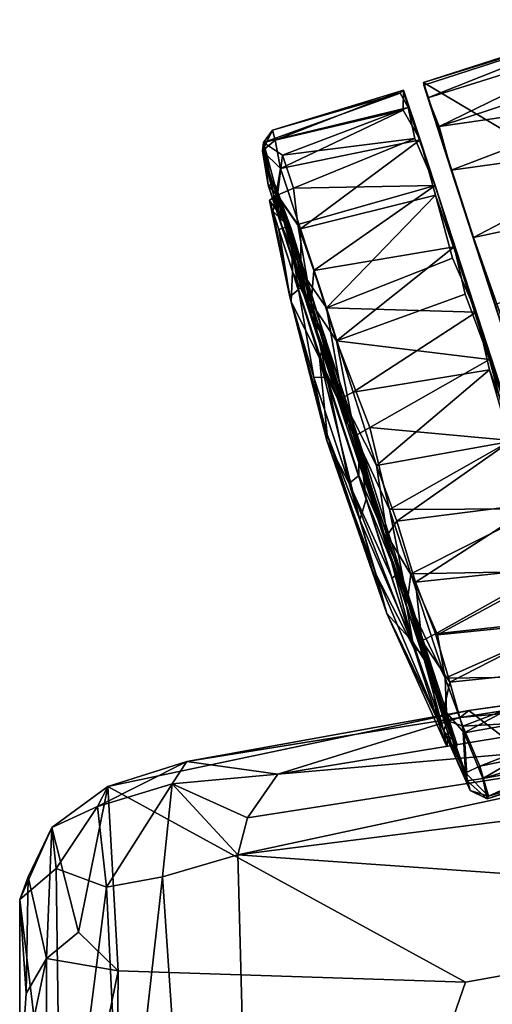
# Model space of a CAD drawing. Header units: millimetres. Extents: x -359 to 363, y -484 to 317.
# Tile 50 of 74: x -250 to -209, y 229 to 313. Entities that reach past the tile are written whole.
import ezdxf

# ---------------------------------------------------------------- set-up
doc = ezdxf.new("R2010")
doc.units = ezdxf.units.MM
doc.layers.add('Layer 01', color=7, linetype='Continuous', true_color=0x000000)

msp = doc.modelspace()

# ---------------------------------------------------------------- linework, layer by layer
at = {"layer": 'Layer 01'}
for points in [[(-192.467, 294.041, 30.003), (-215.306, 307.601, 30.006), (-198.651, 312.962, 30.025)], [(-215.306, 307.601, 30.006), (-198.809, 312.708, 34.124), (-198.651, 312.962, 30.025)], [(-215.306, 307.601, 30.006), (-215.295, 307.368, 33.856), (-198.809, 312.708, 34.124)], [(-198.809, 312.708, 34.124), (-215.295, 307.368, 33.856), (-214.946, 306.297, 39.246)], [(-198.809, 312.708, 34.124), (-214.946, 306.297, 39.246), (-198.143, 311.52, 39.855)], [(-198.143, 311.52, 39.855), (-214.946, 306.297, 39.246), (-213.977, 303.842, 45.093)], [(-198.143, 311.52, 39.855), (-213.977, 303.842, 45.093), (-197.681, 309.195, 44.922)], [(-213.977, 303.842, 45.093), (-196.482, 306.38, 49.357), (-197.681, 309.195, 44.922)], [(-192.467, 294.041, 30.003), (-209.188, 288.639, 30.007), (-215.306, 307.601, 30.006)], [(-215.295, 307.368, 33.856), (-215.306, 307.601, 30.006), (-209.188, 288.639, 30.007)], [(-215.295, 307.368, 33.856), (-209.188, 288.639, 30.007), (-203.596, 271.353, 28.786)], [(-215.295, 307.368, 33.856), (-203.596, 271.353, 28.786), (-214.946, 306.297, 39.246)], [(-216.612, 305.457, 20.101), (-228.986, 302.477, 24.058), (-217.305, 306.69, 25.85)], [(-228.986, 302.477, 24.058), (-228.23, 303.518, 30.653), (-217.305, 306.69, 25.85)], [(-228.23, 303.518, 30.653), (-228.007, 302.683, 36.819), (-217.008, 306.93, 33.213)], [(-217.008, 306.93, 33.213), (-217.305, 306.69, 25.85), (-228.23, 303.518, 30.653)], [(-217.054, 305.227, 40.235), (-217.008, 306.93, 33.213), (-228.007, 302.683, 36.819)], [(-217.305, 306.69, 25.85), (-217.008, 306.93, 33.213), (-216.612, 305.457, 20.101)], [(-217.054, 305.227, 40.235), (-215.584, 302.691, 46.016), (-217.008, 306.93, 33.213)], [(-216.612, 305.457, 20.101), (-217.008, 306.93, 33.213), (-214.307, 298.809, 8.776)], [(-215.584, 302.691, 46.016), (-214.307, 298.809, 8.776), (-217.008, 306.93, 33.213)], [(-212.937, 300.107, 50.368), (-213.977, 303.842, 45.093), (-214.946, 306.297, 39.246)], [(-212.937, 300.107, 50.368), (-214.946, 306.297, 39.246), (-203.596, 271.353, 28.786)], [(-213.977, 303.842, 45.093), (-212.937, 300.107, 50.368), (-196.482, 306.38, 49.357)], [(-212.937, 300.107, 50.368), (-195.45, 302.518, 53.237), (-196.482, 306.38, 49.357)], [(-216.612, 305.457, 20.101), (-227.377, 301.38, 18.512), (-228.986, 302.477, 24.058)], [(-216.063, 302.824, 14.418), (-227.377, 301.38, 18.512), (-216.612, 305.457, 20.101)], [(-216.612, 305.457, 20.101), (-214.307, 298.809, 8.776), (-216.063, 302.824, 14.418)], [(-228.007, 302.683, 36.819), (-227.537, 300.251, 43.748), (-217.054, 305.227, 40.235)], [(-215.584, 302.691, 46.016), (-217.054, 305.227, 40.235), (-227.537, 300.251, 43.748)], [(-228.986, 302.477, 24.058), (-229.083, 301.773, 34.677), (-228.23, 303.518, 30.653)], [(-229.083, 301.773, 34.677), (-228.007, 302.683, 36.819), (-228.23, 303.518, 30.653)], [(-216.063, 302.824, 14.418), (-226.435, 298.558, 13.07), (-227.377, 301.38, 18.512)], [(-214.307, 298.809, 8.776), (-226.435, 298.558, 13.07), (-216.063, 302.824, 14.418)], [(-229.083, 301.773, 34.677), (-227.537, 300.251, 43.748), (-228.007, 302.683, 36.819)], [(-229.083, 301.773, 34.677), (-228.986, 302.477, 24.058), (-228.594, 298.822, 31.296)], [(-227.796, 297.983, 14.379), (-228.986, 302.477, 24.058), (-227.377, 301.38, 18.512)], [(-228.986, 302.477, 24.058), (-227.796, 297.983, 14.379), (-227.876, 296.752, 19.557)], [(-227.876, 296.752, 19.557), (-228.594, 298.822, 31.296), (-228.986, 302.477, 24.058)], [(-215.584, 302.691, 46.016), (-227.537, 300.251, 43.748), (-225.832, 295.097, 51.295)], [(-215.584, 302.691, 46.016), (-225.832, 295.097, 51.295), (-214.275, 297.976, 52.049)], [(-214.307, 298.809, 8.776), (-215.584, 302.691, 46.016), (-210.793, 287.987, 58.295)], [(-215.584, 302.691, 46.016), (-214.275, 297.976, 52.049), (-210.793, 287.987, 58.295)], [(-212.937, 300.107, 50.368), (-211.028, 294.36, 55.458), (-195.45, 302.518, 53.237)], [(-193.788, 298.038, 56.488), (-195.45, 302.518, 53.237), (-211.028, 294.36, 55.458)], [(-227.919, 298.064, 44.654), (-229.083, 301.773, 34.677), (-227.532, 295.615, 42.732)], [(-228.594, 298.822, 31.296), (-227.532, 295.615, 42.732), (-229.083, 301.773, 34.677)], [(-227.919, 298.064, 44.654), (-227.537, 300.251, 43.748), (-229.083, 301.773, 34.677)], [(-227.796, 297.983, 14.379), (-227.377, 301.38, 18.512), (-226.435, 298.558, 13.07)], [(-227.919, 298.064, 44.654), (-225.832, 295.097, 51.295), (-227.537, 300.251, 43.748)], [(-212.937, 300.107, 50.368), (-203.596, 271.353, 28.786), (-206.965, 281.725, 59.896)], [(-212.937, 300.107, 50.368), (-206.965, 281.725, 59.896), (-211.028, 294.36, 55.458)], [(-227.876, 296.752, 19.557), (-227.983, 298.855, 27.495), (-228.594, 298.822, 31.296)], [(-227.531, 297.604, 38.55), (-228.594, 298.822, 31.296), (-227.983, 298.855, 27.495)], [(-228.594, 298.822, 31.296), (-227.531, 297.604, 38.55), (-227.532, 295.615, 42.732)], [(-227.983, 298.855, 27.495), (-227.876, 296.752, 19.557), (-226.614, 295.099, 17.14)], [(-227.531, 297.604, 38.55), (-227.983, 298.855, 27.495), (-227.744, 298.109, 30.878)], [(-226.614, 295.099, 17.14), (-227.744, 298.109, 30.878), (-227.983, 298.855, 27.495)], [(-214.307, 298.809, 8.776), (-226.053, 295.455, 9.375), (-226.435, 298.558, 13.07)], [(-224.681, 291.539, 5.645), (-226.053, 295.455, 9.375), (-214.307, 298.809, 8.776)], [(-224.681, 291.539, 5.645), (-214.307, 298.809, 8.776), (-212.678, 293.571, 4.514)], [(-214.307, 298.809, 8.776), (-210.793, 287.987, 58.295), (-199.803, 254.167, 45.669)], [(-214.307, 298.809, 8.776), (-199.803, 254.167, 45.669), (-198.956, 251.55, 20.318)], [(-214.307, 298.809, 8.776), (-198.956, 251.55, 20.318), (-205.34, 271.187, 0.982)], [(-205.34, 271.187, 0.982), (-212.678, 293.571, 4.514), (-214.307, 298.809, 8.776)], [(-228.469, 297.518, 33.491), (-227.744, 298.109, 30.878), (-228.183, 296.604, 21.995)], [(-226.85, 295.329, 41.492), (-227.744, 298.109, 30.878), (-228.469, 297.518, 33.491)], [(-227.744, 298.109, 30.878), (-226.614, 295.099, 17.14), (-228.183, 296.604, 21.995)], [(-227.919, 298.064, 44.654), (-225.762, 291.448, 52.645), (-225.832, 295.097, 51.295)], [(-227.919, 298.064, 44.654), (-227.532, 295.615, 42.732), (-225.127, 288.138, 51.244)], [(-227.919, 298.064, 44.654), (-225.127, 288.138, 51.244), (-225.762, 291.448, 52.645)], [(-225.564, 289.811, 9.796), (-227.876, 296.752, 19.557), (-227.796, 297.983, 14.379)], [(-226.053, 295.455, 9.375), (-227.796, 297.983, 14.379), (-226.435, 298.558, 13.07)], [(-224.919, 288.777, 5.259), (-227.796, 297.983, 14.379), (-226.053, 295.455, 9.375)], [(-227.796, 297.983, 14.379), (-224.919, 288.777, 5.259), (-225.564, 289.811, 9.796)], [(-227.744, 298.109, 30.878), (-226.85, 295.329, 41.492), (-227.531, 297.604, 38.55)], [(-214.275, 297.976, 52.049), (-225.832, 295.097, 51.295), (-223.616, 288.341, 56.536)], [(-214.275, 297.976, 52.049), (-223.616, 288.341, 56.536), (-212.829, 292.599, 56.057)], [(-212.829, 292.599, 56.057), (-210.793, 287.987, 58.295), (-214.275, 297.976, 52.049)], [(-193.788, 298.038, 56.488), (-211.028, 294.36, 55.458), (-208.627, 287.558, 58.782)], [(-228.469, 297.518, 33.491), (-227.673, 295.045, 41.245), (-226.85, 295.329, 41.492)], [(-226.629, 288.852, 23.494), (-226.74, 289.28, 35.776), (-228.469, 297.518, 33.491)], [(-226.629, 288.852, 23.494), (-228.469, 297.518, 33.491), (-228.183, 296.604, 21.995)], [(-226.74, 289.28, 35.776), (-227.673, 295.045, 41.245), (-228.469, 297.518, 33.491)], [(-225.307, 290.594, 48.747), (-227.532, 295.615, 42.732), (-227.531, 297.604, 38.55)], [(-225.307, 290.594, 48.747), (-227.531, 297.604, 38.55), (-226.85, 295.329, 41.492)], [(-226.503, 291.445, 13.236), (-228.183, 296.604, 21.995), (-226.614, 295.099, 17.14)], [(-228.183, 296.604, 21.995), (-226.503, 291.445, 13.236), (-226.629, 288.852, 23.494)], [(-225.564, 289.811, 9.796), (-226.614, 295.099, 17.14), (-227.876, 296.752, 19.557)], [(-227.673, 295.045, 41.245), (-225.993, 289.9, 48.508), (-226.85, 295.329, 41.492)], [(-227.532, 295.615, 42.732), (-225.307, 290.594, 48.747), (-225.127, 288.138, 51.244)], [(-225.307, 290.594, 48.747), (-226.85, 295.329, 41.492), (-225.993, 289.9, 48.508)], [(-224.919, 288.777, 5.259), (-226.053, 295.455, 9.375), (-224.681, 291.539, 5.645)], [(-226.74, 289.28, 35.776), (-225.993, 289.9, 48.508), (-227.673, 295.045, 41.245)], [(-223.681, 285.633, 8.169), (-226.614, 295.099, 17.14), (-225.564, 289.811, 9.796)], [(-226.614, 295.099, 17.14), (-223.681, 285.633, 8.169), (-226.503, 291.445, 13.236)], [(-225.762, 291.448, 52.645), (-223.616, 288.341, 56.536), (-225.832, 295.097, 51.295)], [(-222.735, 285.525, 2.108), (-224.681, 291.539, 5.645), (-212.678, 293.571, 4.514)], [(-222.735, 285.525, 2.108), (-212.678, 293.571, 4.514), (-211.738, 289.514, 2.355)], [(-212.678, 293.571, 4.514), (-209.66, 283.923, 0.474), (-211.738, 289.514, 2.355)], [(-212.678, 293.571, 4.514), (-205.34, 271.187, 0.982), (-209.66, 283.923, 0.474)], [(-208.627, 287.558, 58.782), (-211.028, 294.36, 55.458), (-206.965, 281.725, 59.896)], [(-223.616, 288.341, 56.536), (-210.793, 287.987, 58.295), (-212.829, 292.599, 56.057)], [(-224.215, 284.081, 7.503), (-226.629, 288.852, 23.494), (-226.503, 291.445, 13.236)], [(-224.215, 284.081, 7.503), (-226.503, 291.445, 13.236), (-223.681, 285.633, 8.169)], [(-222.268, 280.646, 58.242), (-225.762, 291.448, 52.645), (-225.127, 288.138, 51.244)], [(-222.268, 280.646, 58.242), (-223.616, 288.341, 56.536), (-225.762, 291.448, 52.645)], [(-224.919, 288.777, 5.259), (-224.681, 291.539, 5.645), (-222.735, 285.525, 2.108)], [(-225.993, 289.9, 48.508), (-223.567, 282.425, 53.018), (-225.307, 290.594, 48.747)], [(-223.429, 284.832, 53.382), (-225.127, 288.138, 51.244), (-225.307, 290.594, 48.747)], [(-225.307, 290.594, 48.747), (-220.815, 276.998, 55.039), (-223.429, 284.832, 53.382)], [(-220.815, 276.998, 55.039), (-225.307, 290.594, 48.747), (-223.567, 282.425, 53.018)], [(-226.74, 289.28, 35.776), (-224.691, 282.387, 42.083), (-225.993, 289.9, 48.508)], [(-223.567, 282.425, 53.018), (-225.993, 289.9, 48.508), (-224.691, 282.387, 42.083)], [(-221.769, 278.447, 4.279), (-225.564, 289.811, 9.796), (-224.919, 288.777, 5.259)], [(-225.564, 289.811, 9.796), (-221.769, 278.447, 4.279), (-223.681, 285.633, 8.169)], [(-209.66, 283.923, 0.474), (-222.735, 285.525, 2.108), (-211.738, 289.514, 2.355)], [(-226.629, 288.852, 23.494), (-223.564, 277.007, 32.575), (-226.74, 289.28, 35.776)], [(-226.74, 289.28, 35.776), (-223.564, 277.007, 32.575), (-224.691, 282.387, 42.083)], [(-224.215, 284.081, 7.503), (-223.561, 277.52, 22.307), (-226.629, 288.852, 23.494)], [(-226.629, 288.852, 23.494), (-223.561, 277.52, 22.307), (-223.564, 277.007, 32.575)], [(-221.154, 277.415, 1.087), (-224.919, 288.777, 5.259), (-222.735, 285.525, 2.108)], [(-224.919, 288.777, 5.259), (-221.154, 277.415, 1.087), (-221.769, 278.447, 4.279)], [(-225.127, 288.138, 51.244), (-222.109, 278.939, 55.138), (-222.268, 280.646, 58.242)], [(-225.127, 288.138, 51.244), (-223.429, 284.832, 53.382), (-222.109, 278.939, 55.138)], [(-223.616, 288.341, 56.536), (-221.313, 281.144, 59.311), (-210.793, 287.987, 58.295)], [(-222.268, 280.646, 58.242), (-221.313, 281.144, 59.311), (-223.616, 288.341, 56.536)], [(-209.668, 283.061, 59.645), (-210.793, 287.987, 58.295), (-221.313, 281.144, 59.311)], [(-210.793, 287.987, 58.295), (-205.509, 271.648, 59.144), (-199.803, 254.167, 45.669)], [(-205.509, 271.648, 59.144), (-210.793, 287.987, 58.295), (-209.668, 283.061, 59.645)], [(-223.681, 285.633, 8.169), (-220.781, 276.686, 5.476), (-224.215, 284.081, 7.503)], [(-220.781, 276.686, 5.476), (-223.681, 285.633, 8.169), (-221.769, 278.447, 4.279)], [(-209.66, 283.923, 0.474), (-219.897, 278.121, 0.075), (-222.735, 285.525, 2.108)], [(-221.154, 277.415, 1.087), (-222.735, 285.525, 2.108), (-219.897, 278.121, 0.075)], [(-220.815, 276.998, 55.039), (-222.109, 278.939, 55.138), (-223.429, 284.832, 53.382)], [(-220.199, 272.01, 5.203), (-224.215, 284.081, 7.503), (-220.781, 276.686, 5.476)], [(-224.215, 284.081, 7.503), (-220.199, 272.01, 5.203), (-220.753, 270.236, 15.147)], [(-224.215, 284.081, 7.503), (-220.753, 270.236, 15.147), (-223.561, 277.52, 22.307)], [(-209.66, 283.923, 0.474), (-207.813, 277.002, -0.034), (-219.897, 278.121, 0.075)], [(-209.66, 283.923, 0.474), (-205.34, 271.187, 0.982), (-207.813, 277.002, -0.034)], [(-209.668, 283.061, 59.645), (-221.313, 281.144, 59.311), (-219.321, 274.885, 60.029)], [(-209.668, 283.061, 59.645), (-219.321, 274.885, 60.029), (-207.91, 276.924, 60.042)], [(-207.91, 276.924, 60.042), (-205.509, 271.648, 59.144), (-209.668, 283.061, 59.645)], [(-221.677, 273.327, 46.126), (-223.567, 282.425, 53.018), (-224.691, 282.387, 42.083)], [(-224.691, 282.387, 42.083), (-223.564, 277.007, 32.575), (-221.677, 273.327, 46.126)], [(-223.567, 282.425, 53.018), (-220.827, 274.011, 54.775), (-220.815, 276.998, 55.039)], [(-221.677, 273.327, 46.126), (-220.827, 274.011, 54.775), (-223.567, 282.425, 53.018)], [(-222.268, 280.646, 58.242), (-219.321, 274.885, 60.029), (-221.313, 281.144, 59.311)], [(-222.268, 280.646, 58.242), (-218.425, 268.893, 58.312), (-219.321, 274.885, 60.029)], [(-222.109, 278.939, 55.138), (-218.751, 268.915, 55.245), (-222.268, 280.646, 58.242)], [(-218.425, 268.893, 58.312), (-222.268, 280.646, 58.242), (-218.751, 268.915, 55.245)], [(-222.109, 278.939, 55.138), (-220.815, 276.998, 55.039), (-218.751, 268.915, 55.245)], [(-221.769, 278.447, 4.279), (-221.154, 277.415, 1.087), (-218.043, 266.686, 6.051)], [(-218.043, 266.686, 6.051), (-220.781, 276.686, 5.476), (-221.769, 278.447, 4.279)], [(-218.21, 271.114, 0.255), (-221.154, 277.415, 1.087), (-219.897, 278.121, 0.075)], [(-218.21, 271.114, 0.255), (-219.897, 278.121, 0.075), (-207.813, 277.002, -0.034)], [(-223.561, 277.52, 22.307), (-218.438, 262.221, 27.329), (-223.564, 277.007, 32.575)], [(-221.677, 273.327, 46.126), (-223.564, 277.007, 32.575), (-219.364, 265.532, 39.241)], [(-223.564, 277.007, 32.575), (-218.438, 262.221, 27.329), (-219.364, 265.532, 39.241)], [(-223.561, 277.52, 22.307), (-220.753, 270.236, 15.147), (-218.438, 262.221, 27.329)], [(-221.154, 277.415, 1.087), (-216.677, 263.338, 3.482), (-218.043, 266.686, 6.051)], [(-216.677, 263.338, 3.482), (-221.154, 277.415, 1.087), (-218.21, 271.114, 0.255)], [(-217.27, 265.863, 53.037), (-220.815, 276.998, 55.039), (-220.827, 274.011, 54.775)], [(-220.815, 276.998, 55.039), (-217.27, 265.863, 53.037), (-218.751, 268.915, 55.245)], [(-219.321, 274.885, 60.029), (-217.592, 270.11, 59.611), (-207.91, 276.924, 60.042)], [(-205.34, 271.187, 0.982), (-218.21, 271.114, 0.255), (-207.813, 277.002, -0.034)], [(-205.509, 271.648, 59.144), (-207.91, 276.924, 60.042), (-217.592, 270.11, 59.611)], [(-220.781, 276.686, 5.476), (-218.043, 266.686, 6.051), (-220.199, 272.01, 5.203)], [(-218.425, 268.893, 58.312), (-217.592, 270.11, 59.611), (-219.321, 274.885, 60.029)], [(-217.988, 265.266, 52.715), (-220.827, 274.011, 54.775), (-221.677, 273.327, 46.126)], [(-220.827, 274.011, 54.775), (-217.988, 265.266, 52.715), (-217.27, 265.863, 53.037)], [(-216.135, 259.31, 48.987), (-217.988, 265.266, 52.715), (-221.677, 273.327, 46.126)], [(-216.135, 259.31, 48.987), (-221.677, 273.327, 46.126), (-219.364, 265.532, 39.241)], [(-220.753, 270.236, 15.147), (-220.199, 272.01, 5.203), (-216.24, 259.834, 10.501)], [(-216.24, 259.834, 10.501), (-220.199, 272.01, 5.203), (-218.043, 266.686, 6.051)], [(-205.34, 271.187, 0.982), (-216.38, 265.634, 1.523), (-218.21, 271.114, 0.255)], [(-216.677, 263.338, 3.482), (-218.21, 271.114, 0.255), (-216.38, 265.634, 1.523)], [(-217.592, 270.11, 59.611), (-216.003, 264.92, 58.174), (-205.509, 271.648, 59.144)], [(-204.046, 265.841, 3.046), (-216.38, 265.634, 1.523), (-205.34, 271.187, 0.982)], [(-204.16, 266.177, 57.117), (-205.509, 271.648, 59.144), (-216.003, 264.92, 58.174)], [(-218.438, 262.221, 27.329), (-220.753, 270.236, 15.147), (-216.24, 259.834, 10.501)], [(-218.425, 268.893, 58.312), (-216.003, 264.92, 58.174), (-217.592, 270.11, 59.611)], [(-215.439, 259.899, 54.707), (-218.425, 268.893, 58.312), (-218.751, 268.915, 55.245)], [(-218.751, 268.915, 55.245), (-214.461, 255.946, 48.141), (-215.439, 259.899, 54.707)], [(-214.461, 255.946, 48.141), (-218.751, 268.915, 55.245), (-217.27, 265.863, 53.037)], [(-218.425, 268.893, 58.312), (-215.439, 259.899, 54.707), (-216.003, 264.92, 58.174)], [(-215.25, 258.316, 11.332), (-218.043, 266.686, 6.051), (-216.677, 263.338, 3.482)], [(-218.043, 266.686, 6.051), (-215.25, 258.316, 11.332), (-216.24, 259.834, 10.501)], [(-217.988, 265.266, 52.715), (-216.135, 259.31, 48.987), (-217.27, 265.863, 53.037)], [(-217.27, 265.863, 53.037), (-214.856, 258.432, 47.926), (-214.461, 255.946, 48.141)], [(-214.856, 258.432, 47.926), (-217.27, 265.863, 53.037), (-216.135, 259.31, 48.987)], [(-204.046, 265.841, 3.046), (-214.112, 260.414, 4.096), (-216.38, 265.634, 1.523)], [(-216.003, 264.92, 58.174), (-214.273, 260.484, 55.925), (-204.16, 266.177, 57.117)], [(-214.273, 260.484, 55.925), (-202.488, 261.767, 54.358), (-204.16, 266.177, 57.117)], [(-204.046, 265.841, 3.046), (-202.469, 261.571, 5.789), (-214.112, 260.414, 4.096)], [(-216.135, 259.31, 48.987), (-219.364, 265.532, 39.241), (-214.131, 253.239, 41.283)], [(-214.131, 253.239, 41.283), (-219.364, 265.532, 39.241), (-218.438, 262.221, 27.329)], [(-216.677, 263.338, 3.482), (-216.38, 265.634, 1.523), (-213.466, 256.723, 6.755)], [(-213.466, 256.723, 6.755), (-216.38, 265.634, 1.523), (-214.112, 260.414, 4.096)], [(-216.003, 264.92, 58.174), (-215.439, 259.899, 54.707), (-214.273, 260.484, 55.925)], [(-216.677, 263.338, 3.482), (-213.301, 253.08, 11.942), (-215.25, 258.316, 11.332)], [(-213.301, 253.08, 11.942), (-216.677, 263.338, 3.482), (-213.466, 256.723, 6.755)], [(-218.438, 262.221, 27.329), (-216.24, 259.834, 10.501), (-213.577, 252.182, 19.927)], [(-213.577, 252.182, 19.927), (-213.328, 250.879, 31.728), (-218.438, 262.221, 27.329)], [(-214.131, 253.239, 41.283), (-218.438, 262.221, 27.329), (-213.328, 250.879, 31.728)], [(-214.273, 260.484, 55.925), (-213.046, 256.379, 52.936), (-202.488, 261.767, 54.358)], [(-201.468, 257.576, 50.579), (-202.488, 261.767, 54.358), (-213.046, 256.379, 52.936)], [(-213.466, 256.723, 6.755), (-214.112, 260.414, 4.096), (-202.469, 261.571, 5.789)], [(-200.777, 256.868, 10.329), (-213.466, 256.723, 6.755), (-202.469, 261.571, 5.789)], [(-215.439, 259.899, 54.707), (-213.046, 256.379, 52.936), (-214.273, 260.484, 55.925)], [(-213.577, 252.182, 19.927), (-216.24, 259.834, 10.501), (-215.25, 258.316, 11.332)], [(-216.135, 259.31, 48.987), (-214.131, 253.239, 41.283), (-214.856, 258.432, 47.926)], [(-215.439, 259.899, 54.707), (-213.58, 254.031, 49.355), (-213.046, 256.379, 52.936)], [(-213.58, 254.031, 49.355), (-215.439, 259.899, 54.707), (-214.461, 255.946, 48.141)], [(-213.577, 252.182, 19.927), (-215.25, 258.316, 11.332), (-213.301, 253.08, 11.942)], [(-214.856, 258.432, 47.926), (-213.025, 252.824, 39.705), (-214.461, 255.946, 48.141)], [(-213.025, 252.824, 39.705), (-214.856, 258.432, 47.926), (-214.131, 253.239, 41.283)], [(-180.432, 258.374, 1060.441), (-212.171, 253.337, 1061.782), (-180.152, 256.35, 1064.799)], [(-180.432, 258.374, 1060.441), (-211.434, 253.954, 1057.546), (-212.171, 253.337, 1061.782)], [(-211.434, 253.954, 1057.546), (-176.607, 258.798, 1056.113), (-187.095, 235.16, 966.187)], [(-176.607, 258.798, 1056.113), (-211.434, 253.954, 1057.546), (-180.432, 258.374, 1060.441)], [(-213.046, 256.379, 52.936), (-211.831, 252.043, 48.212), (-201.468, 257.576, 50.579)], [(-199.803, 254.167, 45.669), (-201.468, 257.576, 50.579), (-211.831, 252.043, 48.212)], [(-200.777, 256.868, 10.329), (-211.942, 252.598, 11.064), (-213.466, 256.723, 6.755)], [(-213.301, 253.08, 11.942), (-213.466, 256.723, 6.755), (-211.942, 252.598, 11.064)], [(-199.999, 253.25, 15.709), (-211.942, 252.598, 11.064), (-200.777, 256.868, 10.329)], [(-180.152, 256.35, 1064.799), (-212.171, 253.337, 1061.782), (-227.752, 248.52, 1065.558)], [(-180.152, 256.35, 1064.799), (-227.752, 248.52, 1065.558), (-179.647, 252.702, 1067.628)], [(-211.575, 247.926, 38.858), (-213.58, 254.031, 49.355), (-214.461, 255.946, 48.141)], [(-214.461, 255.946, 48.141), (-212.566, 249.971, 33.811), (-211.575, 247.926, 38.858)], [(-212.566, 249.971, 33.811), (-214.461, 255.946, 48.141), (-213.025, 252.824, 39.705)], [(-213.58, 254.031, 49.355), (-211.831, 252.043, 48.212), (-213.046, 256.379, 52.936)], [(-127.794, 254.743, 1068.5), (-231.18, 241.612, 1068.503), (-140.91, 235.282, 1068.5)], [(-179.647, 252.702, 1067.628), (-231.18, 241.612, 1068.503), (-127.794, 254.743, 1068.5)], [(-213.58, 254.031, 49.355), (-211.575, 247.926, 38.858), (-211.831, 252.043, 48.212)], [(-199.803, 254.167, 45.669), (-211.831, 252.043, 48.212), (-210.243, 248.133, 40.887)], [(-199.803, 254.167, 45.669), (-210.243, 248.133, 40.887), (-199.388, 251.427, 39.932)], [(-211.434, 253.954, 1057.546), (-187.095, 235.16, 966.187), (-211.716, 230.736, 963.706), (-242.316, 247.465, 1052.666)], [(-235.537, 249.58, 1060.034), (-211.434, 253.954, 1057.546), (-242.316, 247.465, 1052.666)], [(-212.171, 253.337, 1061.782), (-211.434, 253.954, 1057.546), (-235.537, 249.58, 1060.034)], [(-227.752, 248.52, 1065.558), (-212.171, 253.337, 1061.782), (-235.537, 249.58, 1060.034)], [(-214.131, 253.239, 41.283), (-213.328, 250.879, 31.728), (-213.025, 252.824, 39.705)], [(-199.999, 253.25, 15.709), (-210.499, 249.2, 16.804), (-211.942, 252.598, 11.064)], [(-199.999, 253.25, 15.709), (-198.956, 251.55, 20.318), (-210.499, 249.2, 16.804)], [(-179.647, 252.702, 1067.628), (-230.353, 244.778, 1067.644), (-231.18, 241.612, 1068.503)], [(-179.647, 252.702, 1067.628), (-227.752, 248.52, 1065.558), (-230.353, 244.778, 1067.644)], [(-213.301, 253.08, 11.942), (-211.718, 248.616, 19.195), (-213.577, 252.182, 19.927)], [(-212.465, 251.085, 29.92), (-213.025, 252.824, 39.705), (-213.328, 250.879, 31.728)], [(-211.718, 248.616, 19.195), (-213.301, 253.08, 11.942), (-211.942, 252.598, 11.064)], [(-213.025, 252.824, 39.705), (-212.465, 251.085, 29.92), (-212.566, 249.971, 33.811)], [(-211.718, 248.616, 19.195), (-211.942, 252.598, 11.064), (-210.499, 249.2, 16.804)], [(-211.718, 248.616, 19.195), (-211.305, 247.105, 27.102), (-213.577, 252.182, 19.927)], [(-212.566, 249.971, 33.811), (-213.577, 252.182, 19.927), (-211.305, 247.105, 27.102)], [(-212.465, 251.085, 29.92), (-213.577, 252.182, 19.927), (-212.566, 249.971, 33.811)], [(-213.328, 250.879, 31.728), (-213.577, 252.182, 19.927), (-212.465, 251.085, 29.92)], [(-211.831, 252.043, 48.212), (-211.575, 247.926, 38.858), (-210.243, 248.133, 40.887)], [(-209.753, 246.635, 24.914), (-210.499, 249.2, 16.804), (-198.956, 251.55, 20.318)], [(-198.956, 251.55, 20.318), (-198.94, 249.866, 27.015), (-209.753, 246.635, 24.914)], [(-210.243, 248.133, 40.887), (-198.681, 250.25, 34.477), (-199.388, 251.427, 39.932)], [(-211.305, 247.105, 27.102), (-211.575, 247.926, 38.858), (-212.566, 249.971, 33.811)], [(-210.243, 248.133, 40.887), (-209.857, 246.388, 32.997), (-198.681, 250.25, 34.477)], [(-198.94, 249.866, 27.015), (-198.681, 250.25, 34.477), (-209.857, 246.388, 32.997)], [(-198.94, 249.866, 27.015), (-209.857, 246.388, 32.997), (-209.753, 246.635, 24.914)], [(-235.537, 249.58, 1060.034), (-242.316, 247.465, 1052.666), (-243.185, 245.733, 1059.1)], [(-235.537, 249.58, 1060.034), (-243.185, 245.733, 1059.1), (-236.8, 247.69, 1063.339)], [(-227.752, 248.52, 1065.558), (-235.537, 249.58, 1060.034), (-236.8, 247.69, 1063.339)], [(-209.753, 246.635, 24.914), (-211.718, 248.616, 19.195), (-210.499, 249.2, 16.804)], [(-227.752, 248.52, 1065.558), (-236.8, 247.69, 1063.339), (-230.353, 244.778, 1067.644)], [(-211.305, 247.105, 27.102), (-211.718, 248.616, 19.195), (-209.753, 246.635, 24.914)], [(-247.088, 243.959, 1050.67), (-242.316, 247.465, 1052.666), (-244.8, 235.024, 1007.058)], [(-242.316, 247.465, 1052.666), (-247.088, 243.959, 1050.67), (-243.185, 245.733, 1059.1)], [(-241.419, 231.72, 988.531), (-244.8, 235.024, 1007.058), (-242.316, 247.465, 1052.666)], [(-242.414, 238.852, 1064.102), (-236.8, 247.69, 1063.339), (-243.185, 245.733, 1059.1)], [(-242.414, 238.852, 1064.102), (-237.62, 239.729, 1067.021), (-236.8, 247.69, 1063.339)], [(-242.316, 247.465, 1052.666), (-211.716, 230.736, 963.706), (-241.419, 231.72, 988.531)], [(-236.8, 247.69, 1063.339), (-237.62, 239.729, 1067.021), (-231.18, 241.612, 1068.503)], [(-230.353, 244.778, 1067.644), (-236.8, 247.69, 1063.339), (-231.18, 241.612, 1068.503)], [(-211.575, 247.926, 38.858), (-209.857, 246.388, 32.997), (-210.243, 248.133, 40.887)], [(-209.857, 246.388, 32.997), (-211.575, 247.926, 38.858), (-211.305, 247.105, 27.102)], [(-211.305, 247.105, 27.102), (-209.753, 246.635, 24.914), (-209.857, 246.388, 32.997)], [(-243.185, 245.733, 1059.1), (-247.088, 243.959, 1050.67), (-246.715, 240.456, 1059.239)], [(-246.715, 240.456, 1059.239), (-242.414, 238.852, 1064.102), (-243.185, 245.733, 1059.1)], [(-247.088, 243.959, 1050.67), (-249.831, 237.796, 1052.194), (-246.715, 240.456, 1059.239)], [(-247.088, 243.959, 1050.67), (-249.101, 239.734, 1045.88), (-249.831, 237.796, 1052.194)], [(-249.101, 239.734, 1045.88), (-247.088, 243.959, 1050.67), (-247.558, 232.768, 1007.615)], [(-244.8, 235.024, 1007.058), (-247.558, 232.768, 1007.615), (-247.088, 243.959, 1050.67)], [(-231.18, 241.612, 1068.503), (-237.62, 239.729, 1067.021), (-235.507, 208.529, 1067.732), (-230.351, 210.472, 1068.5)], [(-140.91, 235.282, 1068.5), (-231.18, 241.612, 1068.503), (-230.351, 210.472, 1068.5), (-154.073, 222.264, 1068.5)], [(-246.715, 240.456, 1059.239), (-249.831, 237.796, 1052.194), (-246.297, 208.505, 1060.22)], [(-249.831, 237.796, 1052.194), (-249.101, 239.734, 1045.88), (-249.288, 229.776, 1008.355)], [(-247.558, 232.768, 1007.615), (-249.288, 229.776, 1008.355), (-249.101, 239.734, 1045.88)], [(-242.414, 238.852, 1064.102), (-246.715, 240.456, 1059.239), (-246.297, 208.505, 1060.22)], [(-237.62, 239.729, 1067.021), (-242.414, 238.852, 1064.102), (-241.028, 209.629, 1065.161)], [(-237.62, 239.729, 1067.021), (-241.028, 209.629, 1065.161), (-235.507, 208.529, 1067.732)], [(-242.414, 238.852, 1064.102), (-246.297, 208.505, 1060.22), (-241.028, 209.629, 1065.161)], [(-249.801, 206.549, 1051.827), (-249.831, 237.796, 1052.194), (-249.841, 190.738, 984.733)], [(-249.841, 190.738, 984.733), (-249.831, 237.796, 1052.194), (-249.839, 164.236, 782.614)], [(-249.839, 164.236, 782.614), (-249.831, 237.796, 1052.194), (-249.841, 221.926, 990.447)], [(-249.841, 221.926, 990.447), (-249.831, 237.796, 1052.194), (-249.288, 229.776, 1008.355)], [(-246.297, 208.505, 1060.22), (-249.831, 237.796, 1052.194), (-249.801, 206.549, 1051.827)], [(-241.419, 231.72, 988.531), (-247.558, 232.768, 1007.615), (-244.8, 235.024, 1007.058)], [(-187.095, 235.16, 966.187), (-219.125, 209.349, 881.077), (-211.716, 230.736, 963.706)], [(-187.095, 235.16, 966.187), (-181.656, 211.413, 865.813), (-219.125, 209.349, 881.077)], [(-247.558, 232.768, 1007.615), (-247.557, 201.751, 881.142), (-249.841, 221.926, 990.447)], [(-247.558, 232.768, 1007.615), (-249.841, 221.926, 990.447), (-249.288, 229.776, 1008.355)], [(-247.558, 232.768, 1007.615), (-241.419, 231.72, 988.531), (-247.557, 201.751, 881.142)], [(-241.62, 208.88, 895.672), (-247.557, 201.751, 881.142), (-241.419, 231.72, 988.531)], [(-219.125, 209.349, 881.077), (-241.62, 208.88, 895.672), (-241.419, 231.72, 988.531), (-211.716, 230.736, 963.706)]]:
    msp.add_3dface(points, dxfattribs=at)

doc.saveas('drawing.dxf')
